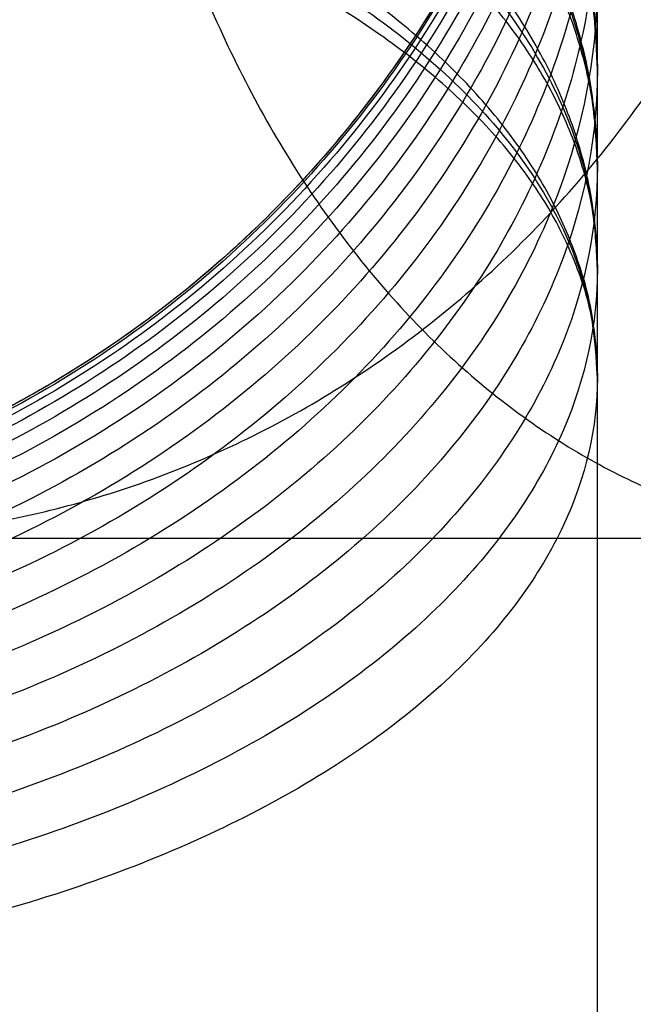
# Model space of a CAD drawing. Header units: millimetres. Extents: x -2489 to -2089, y -61 to 330.
# Tile 60 of 256: x -2477.89 to -2476.78, y 270.05 to 271.82. Entities that reach past the tile are written whole.
import ezdxf

# ---------------------------------------------------------------- set-up
doc = ezdxf.new("R2010")
doc.units = ezdxf.units.MM
doc.layers.get('0').update_dxf_attribs({"true_color": 0x000000})
doc.layers.add('Default', color=7, linetype='Continuous', true_color=0x000000)

msp = doc.modelspace()

# ---------------------------------------------------------------- linework, layer by layer
at = {"color": 164, "true_color": 0x1c1cb1}
msp.add_rational_spline([(-2478.847155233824, 20.89021109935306, 7.009725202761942), (-2478.847155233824, 9.243258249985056, 7.00972381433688), (-2478.847155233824, -2.403694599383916, 7.009722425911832), (-2478.847155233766, -2.455764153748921, 7.011043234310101), (-2478.847155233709, -2.507833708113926, 7.012364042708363), (-2478.847155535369, -2.559231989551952, 7.016278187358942), (-2478.84715583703, -2.610630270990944, 7.020192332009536), (-2478.847155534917, -2.661280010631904, 7.026639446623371), (-2478.847155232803, -2.711929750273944, 7.033086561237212), (-2478.847155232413, -2.761777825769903, 7.042001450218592), (-2478.847155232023, -2.811625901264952, 7.050916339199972), (-2478.84715553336, -2.860604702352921, 7.062236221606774), (-2478.847155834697, -2.909583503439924, 7.073556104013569), (-2478.847155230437, -2.957615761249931, 7.087210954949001), (-2478.847154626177, -3.005648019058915, 7.100865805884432), (-2478.847155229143, -3.052690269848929, 7.116802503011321), (-2478.84715583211, -3.099732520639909, 7.132739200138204), (-2478.847155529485, -3.145721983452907, 7.150890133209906), (-2478.84715522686, -3.191711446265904, 7.169041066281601), (-2478.847154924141, -3.236556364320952, 7.189338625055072), (-2478.847154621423, -3.281401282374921, 7.209636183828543), (-2478.847154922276, -3.325072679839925, 7.232017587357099), (-2478.847155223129, -3.36874407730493, 7.254398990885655), (-2478.847154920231, -3.4111550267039, 7.278801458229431), (-2478.847154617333, -3.453565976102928, 7.303203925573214), (-2478.847154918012, -3.494663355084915, 7.329562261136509), (-2478.847155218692, -3.535760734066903, 7.355920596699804), (-2478.847155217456, -3.5754721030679, 7.38417201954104), (-2478.847155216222, -3.615183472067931, 7.412423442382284), (-2478.847155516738, -3.653450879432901, 7.442505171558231), (-2478.847155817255, -3.691718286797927, 7.472586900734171), (-2478.847155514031, -3.728478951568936, 7.504433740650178), (-2478.847155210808, -3.765239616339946, 7.536280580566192), (-2478.847155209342, -3.800421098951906, 7.569824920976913), (-2478.847155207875, -3.835602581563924, 7.603369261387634), (-2478.847154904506, -3.869146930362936, 7.638555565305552), (-2478.847154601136, -3.902691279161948, 7.67374186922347), (-2478.847154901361, -3.934535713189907, 7.710495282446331), (-2478.847155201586, -3.966380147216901, 7.747248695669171), (-2478.847155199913, -3.996461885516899, 7.785518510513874), (-2478.84715519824, -4.026543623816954, 7.823788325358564), (-2478.847155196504, -4.054790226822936, 7.863502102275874), (-2478.847155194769, -4.083036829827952, 7.903215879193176), (-2478.847155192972, -4.109404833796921, 7.944308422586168), (-2478.847155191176, -4.135772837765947, 7.985400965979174), (-2478.847155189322, -4.160170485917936, 8.027814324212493), (-2478.847155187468, -4.184568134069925, 8.070227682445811), (-2478.84715518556, -4.206951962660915, 8.113891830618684), (-2478.847155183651, -4.229335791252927, 8.15755597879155), (-2478.84715518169, -4.249633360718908, 8.20241055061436), (-2478.847155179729, -4.269930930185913, 8.247265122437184), (-2478.84715517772, -4.288074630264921, 8.293244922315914), (-2478.84715517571, -4.306218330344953, 8.339224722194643), (-2478.847155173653, -4.322159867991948, 8.386269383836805), (-2478.847155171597, -4.33810140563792, 8.433314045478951), (-2478.847155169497, -4.351758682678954, 8.48135354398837), (-2478.847155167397, -4.365415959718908, 8.529393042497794), (-2478.847155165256, -4.37673102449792, 8.578367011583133), (-2478.847155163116, -4.388046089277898, 8.627340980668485), (-2478.847155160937, -4.396965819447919, 8.67718905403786), (-2478.847155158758, -4.40588554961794, 8.727037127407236), (-2478.847155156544, -4.412332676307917, 8.77768928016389), (-2478.84715515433, -4.418779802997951, 8.828341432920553), (-2478.847155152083, -4.422696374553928, 8.879734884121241), (-2478.847155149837, -4.426612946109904, 8.931128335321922), (-2478.84715514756, -4.427931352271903, 8.983202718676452), (-2478.847155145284, -4.429249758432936, 9.035277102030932), (-2478.847154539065, -4.429251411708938, 22.90396326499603), (-2478.847153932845, -4.429253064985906, 36.77264942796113), (-2478.847154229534, -4.425495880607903, 36.89030092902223), (-2478.847154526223, -4.421738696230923, 37.00795243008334), (-2478.847154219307, -4.410573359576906, 37.12428070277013), (-2478.84715391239, -4.399408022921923, 37.24060897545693), (-2478.847153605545, -4.381008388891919, 37.35530735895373), (-2478.8471532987, -4.362608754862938, 37.47000574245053), (-2478.847153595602, -4.337134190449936, 37.58277723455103), (-2478.847153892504, -4.311659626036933, 37.69554872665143), (-2478.847153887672, -4.279283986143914, 37.80608908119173), (-2478.84715388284, -4.24690834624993, 37.91662943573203), (-2478.847153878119, -4.207786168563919, 38.02463923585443), (-2478.847153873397, -4.168663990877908, 38.13264903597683), (-2478.847154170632, -4.122969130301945, 38.23782162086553), (-2478.847154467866, -4.077274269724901, 38.34299420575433), (-2478.847154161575, -4.025161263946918, 38.44503378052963), (-2478.847153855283, -3.973048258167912, 38.54707335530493), (-2478.847153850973, -3.914705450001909, 38.64567929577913), (-2478.847153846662, -3.856362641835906, 38.74428523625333), (-2478.847153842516, -3.791934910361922, 38.83914967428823), (-2478.847153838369, -3.727507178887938, 38.93401411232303), (-2478.847153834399, -3.657178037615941, 39.02484004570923), (-2478.847153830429, -3.586848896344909, 39.11566597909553), (-2478.847153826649, -3.510768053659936, 39.20215157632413), (-2478.847153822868, -3.434687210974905, 39.28863717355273), (-2478.847153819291, -3.353033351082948, 39.37047939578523), (-2478.847153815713, -3.271379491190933, 39.45232161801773), (-2478.847153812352, -3.184307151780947, 39.52921984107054), (-2478.847153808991, -3.097234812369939, 39.60611806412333), (-2478.847153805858, -3.004913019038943, 39.67777045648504), (-2478.847153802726, -2.912591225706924, 39.74942284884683), (-2478.847153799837, -2.815193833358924, 39.81552757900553), (-2478.847153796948, -2.717796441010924, 39.88163230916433), (-2478.847150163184, 134.2269080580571, 123.0124534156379), (-2478.847146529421, 271.1716125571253, 206.1432745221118), (-2478.847146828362, 271.2690099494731, 206.2093828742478), (-2478.847147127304, 271.3664073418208, 206.2754912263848), (-2478.847146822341, 271.4587243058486, 206.3471387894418), (-2478.847146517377, 271.5510412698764, 206.4187863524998), (-2478.847146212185, 271.6381184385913, 206.4956833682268), (-2478.847145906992, 271.7251956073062, 206.5725803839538), (-2478.847146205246, 271.8068446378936, 206.6544274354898), (-2478.8471465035, 271.8884936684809, 206.7362744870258), (-2478.84714649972, 271.96457934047, 206.8227576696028), (-2478.847146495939, 272.0406650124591, 206.9092408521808), (-2478.847146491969, 272.1109989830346, 207.0000655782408), (-2478.847146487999, 272.18133295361, 207.0908903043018), (-2478.847146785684, 272.2457558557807, 207.1857523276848), (-2478.847147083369, 272.3101787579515, 207.2806143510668), (-2478.847146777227, 272.3685263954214, 207.3792190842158), (-2478.847146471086, 272.4268740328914, 207.4778238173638), (-2478.847146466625, 272.4789773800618, 207.5798670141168), (-2478.847146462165, 272.5310807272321, 207.6819102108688), (-2478.847146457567, 272.576770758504, 207.7870876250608), (-2478.84714645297, 272.622460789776, 207.8922650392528), (-2478.847146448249, 272.6615877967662, 208.0002724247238), (-2478.847146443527, 272.7007148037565, 208.1082798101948), (-2478.847146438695, 272.7330952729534, 208.2188225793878), (-2478.847146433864, 272.7654757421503, 208.3293653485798), (-2478.847146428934, 272.7909454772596, 208.4421344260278), (-2478.847146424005, 272.8164152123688, 208.5549035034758), (-2478.847146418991, 272.8348148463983, 208.6696043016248), (-2478.847146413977, 272.8532144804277, 208.7843050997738), (-2478.847146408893, 272.8643798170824, 208.9006333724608), (-2478.847146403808, 272.875545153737, 209.0169616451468), (-2478.847146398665, 272.8793023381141, 209.1346131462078), (-2478.847146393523, 272.8830595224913, 209.2522646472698), (-2478.84714578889, 272.8830578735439, 223.0846366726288), (-2478.847145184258, 272.8830562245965, 236.9170086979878), (-2478.847145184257, 272.8830562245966, 245.4840198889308), (-2470.280133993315, 272.8830562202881, 245.4840198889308), (-2461.713122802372, 272.8830562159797, 245.4840198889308), (-2461.713122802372, 272.8830562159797, 236.9170086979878)], [1, 1, 1, 1, 1, 1, 1, 1, 1, 1, 1, 1, 1, 1, 1, 1, 1, 1, 1, 1, 1, 1, 1, 1, 1, 1, 1, 1, 1, 1, 1, 1, 1, 1, 1, 1, 1, 1, 1, 1, 1, 1, 1, 1, 1, 1, 1, 1, 1, 1, 1, 1, 1, 1, 1, 1, 1, 1, 1, 1, 1, 1, 1, 1, 1, 1, 1, 1, 1, 1, 1, 1, 1, 1, 1, 1, 1, 1, 1, 1, 1, 1, 1, 1, 1, 1, 1, 1, 1, 1, 1, 1, 1, 1, 1, 1, 1, 1, 1, 1, 1, 1, 1, 1, 1, 1, 1, 1, 1, 1, 1, 1, 1, 1, 1, 1, 1, 1, 1, 1, 1, 1, 1, 1, 1, 1, 1, 1, 1, 1, 1, 1, 1, 1, 1, 1, 1, 0.707106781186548, 1, 0.707106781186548, 1], degree=2, knots=[0, 0, 0, 1, 1, 2, 2, 3, 3, 4, 4, 5, 5, 6, 6, 7, 7, 8, 8, 9, 9, 10, 10, 11, 11, 12, 12, 13, 13, 14, 14, 15, 15, 16, 16, 17, 17, 18, 18, 19, 19, 20, 20, 21, 21, 22, 22, 23, 23, 24, 24, 25, 25, 26, 26, 27, 27, 28, 28, 29, 29, 30, 30, 31, 31, 32, 32, 33, 33, 34, 34, 35, 35, 36, 36, 37, 37, 38, 38, 39, 39, 40, 40, 41, 41, 42, 42, 43, 43, 44, 44, 45, 45, 46, 46, 47, 47, 48, 48, 49, 49, 50, 50, 51, 51, 52, 52, 53, 53, 54, 54, 55, 55, 56, 56, 57, 57, 58, 58, 59, 59, 60, 60, 61, 61, 62, 62, 63, 63, 64, 64, 65, 65, 66, 66, 67, 67, 68, 68, 81.4570297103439, 81.4570297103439, 94.9140594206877, 94.9140594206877, 94.9140594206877], dxfattribs=at)
at = {"layer": 'Default'}
for points, weights, knots in [([(-2478.847145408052, 274.8830562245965, 236.9170089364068), (-2476.847145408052, 274.8830564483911, 236.9170088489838), (-2476.847145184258, 272.8830564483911, 236.9170086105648), (-2476.847144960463, 270.8830564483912, 236.9170083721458), (-2478.847144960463, 270.8830562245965, 236.9170084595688)], [1, 0.7071067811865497, 1, 0.7071067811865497, 1], [0, 0, 0, 4.000000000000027, 4.000000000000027, 8.000000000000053, 8.000000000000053, 8.000000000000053]), ([(-2478.245923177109, 270.8830562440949, 240.070611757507), (-2476.386079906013, 270.8827747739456, 239.3343120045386), (-2476.386080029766, 272.8830564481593, 239.3343123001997), (-2476.386080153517, 274.8833380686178, 239.3343125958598), (-2478.245923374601, 274.8830562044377, 240.0706123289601)], [1.000058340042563, 0.707077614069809, 1, 0.7070776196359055, 1.000058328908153], [-0.0003128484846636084, -0.0003128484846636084, -0.0003128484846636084, 3.14159265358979, 3.14159265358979, 6.283498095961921, 6.283498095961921, 6.283498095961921]), ([(-2476.338348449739, 274.8830561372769, 242.9752073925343), (-2477.75214912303, 274.8824695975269, 244.389004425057), (-2477.752149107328, 272.8830559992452, 244.3890041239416), (-2477.752149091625, 270.8836425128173, 244.3890038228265), (-2476.338348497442, 270.8830563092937, 242.9752068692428)], [0.999878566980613, 0.7071675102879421, 1, 0.7071675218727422, 0.9998785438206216], [6.283836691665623, 6.283836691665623, 6.283836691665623, 9.42477796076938, 9.42477796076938, 12.56571910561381, 12.56571910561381, 12.56571910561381]), ([(-2476.847145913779, 271.7250826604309, 206.5727003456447), (-2476.847145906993, 271.7251409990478, 206.5726421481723), (-2476.847145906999, 271.7251993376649, 206.5725839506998), (-2476.847146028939, 273.1411247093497, 205.1600842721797), (-2478.847146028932, 273.1411209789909, 205.1600807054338)], [0.9999658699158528, 0.9999829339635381, 1, 0.707106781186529, 1.000000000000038], [3.141409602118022, 3.141409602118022, 3.141409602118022, 3.14159265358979, 3.14159265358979, 6.283185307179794, 6.283185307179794, 6.283185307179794]), ([(-2476.847145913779, 271.7250826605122, 206.5727003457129), (-2476.847145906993, 271.7251372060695, 206.5726385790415), (-2476.847145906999, 271.7251917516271, 206.5725768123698), (-2476.847146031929, 273.0490565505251, 205.0734497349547), (-2478.847146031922, 273.0490604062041, 205.0734533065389)], [0.9999658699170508, 0.9999829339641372, 1, 0.7071067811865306, 1.000000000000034], [3.141409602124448, 3.141409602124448, 3.141409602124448, 3.14159265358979, 3.14159265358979, 6.283185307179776, 6.283185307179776, 6.283185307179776]), ([(-2476.847146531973, 271.1715600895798, 206.1433608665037), (-2476.847146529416, 271.1715885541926, 206.1433189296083), (-2476.847146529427, 271.1716170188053, 206.1432769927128), (-2476.84714699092, 272.2948206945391, 204.4884617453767), (-2478.847146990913, 272.2948162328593, 204.4884592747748)], [0.9999790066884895, 0.9999895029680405, 1, 0.7071067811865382, 1.00000000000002], [3.141480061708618, 3.141480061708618, 3.141480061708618, 3.14159265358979, 3.14159265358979, 6.283185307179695, 6.283185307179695, 6.283185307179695]), ([(-2476.847146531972, 271.171560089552, 206.1433608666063), (-2476.847146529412, 271.1715863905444, 206.1433175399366), (-2476.847146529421, 271.1716126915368, 206.1432742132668), (-2476.847146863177, 272.2094396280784, 204.4336206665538), (-2478.847146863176, 272.2094394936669, 204.4336209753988)], [0.9999790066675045, 0.9999895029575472, 1, 0.7071067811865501, 0.9999999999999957], [3.141480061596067, 3.141480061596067, 3.141480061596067, 3.14159265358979, 3.14159265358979, 6.283185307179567, 6.283185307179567, 6.283185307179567])]:
    msp.add_rational_spline(points, weights, degree=2, knots=knots, dxfattribs=at)
for points, knots in [([(-2478.847145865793, 273.0964601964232, 205.1153116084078), (-2478.681779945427, 273.0964977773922, 205.1152716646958), (-2478.429695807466, 273.0748903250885, 205.1382343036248), (-2478.104368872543, 273.0026706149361, 205.2149835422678), (-2477.863173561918, 272.9238059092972, 205.2987945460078), (-2477.635538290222, 272.8215711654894, 205.4074413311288), (-2477.428463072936, 272.6978752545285, 205.5388953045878), (-2477.248055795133, 272.5558966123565, 205.6897786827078), (-2477.09895106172, 272.3998233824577, 205.8556406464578), (-2476.983931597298, 272.2344548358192, 206.0313809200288), (-2476.878601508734, 272.0113999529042, 206.2684255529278), (-2476.847091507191, 271.8385722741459, 206.4520927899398), (-2476.847145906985, 271.7251956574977, 206.5725802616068)], [-3.151460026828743, -3.151460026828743, -3.151460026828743, -3.151460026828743, -2.653878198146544, -2.392884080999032, -2.124756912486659, -1.851650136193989, -1.575974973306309, -1.300281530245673, -1.027121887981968, -0.7589128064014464, -0.4978157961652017, 0, 0, 0, 0]), ([(-2476.847153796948, -2.717796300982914, 39.88163200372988), (-2476.847151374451, 88.57821303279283, 95.30189996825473), (-2476.847148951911, 179.8758771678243, 150.7231724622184), (-2476.847146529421, 271.1716126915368, 206.1432742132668), (-2476.847146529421, 271.1716134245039, 206.1432746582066), (-2476.847146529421, 271.171614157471, 206.1432751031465), (-2476.847146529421, 271.171614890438, 206.1432755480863)], [57.91533932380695, 57.91533932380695, 57.91533932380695, 57.91533932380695, 378.318744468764, 378.318744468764, 378.318744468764, 378.31874704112, 378.31874704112, 378.31874704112, 378.31874704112]), ([(-2476.847146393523, 272.883059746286, 209.2522645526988), (-2476.847091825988, 272.7176971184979, 209.2549042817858), (-2476.878603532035, 272.4656215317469, 209.2589282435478), (-2476.983934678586, 272.1402943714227, 209.2641215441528), (-2477.098956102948, 271.8991015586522, 209.2679717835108), (-2477.24806283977, 271.6714670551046, 209.2716055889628), (-2477.428471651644, 271.4643907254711, 209.2749112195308), (-2477.635547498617, 271.2839808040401, 209.2777911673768), (-2477.863182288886, 271.1348726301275, 209.2801714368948), (-2478.104376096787, 271.0198497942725, 209.2820075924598), (-2478.429703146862, 270.9145178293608, 209.2836890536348), (-2478.681782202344, 270.8830048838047, 209.2841921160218), (-2478.847146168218, 270.8830595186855, 209.2841912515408)], [0, 0, 0, 0, 0.4976360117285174, 0.7586461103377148, 1.026774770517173, 1.29986388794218, 1.575499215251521, 1.851129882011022, 2.124205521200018, 2.39231329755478, 2.653297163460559, 3.150873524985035, 3.150873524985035, 3.150873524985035, 3.150873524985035]), ([(-2476.847146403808, 272.8755453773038, 209.0169615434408), (-2476.847091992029, 272.7104373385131, 209.0275107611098), (-2476.878601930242, 272.4587519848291, 209.0435916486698), (-2476.983931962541, 272.1339216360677, 209.0643459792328), (-2477.098951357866, 271.8930987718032, 209.0797328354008), (-2477.248056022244, 271.6658124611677, 209.0942548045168), (-2477.428463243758, 271.459051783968, 209.1074653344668), (-2477.635538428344, 271.2789158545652, 209.1189747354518), (-2477.863173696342, 271.1300333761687, 209.1284872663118), (-2478.104369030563, 271.0151842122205, 209.1358253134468), (-2478.429695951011, 270.9100120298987, 209.1425450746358), (-2478.681780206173, 270.8785454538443, 209.1445555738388), (-2478.847146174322, 270.87860016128, 209.1445520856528)], [0, 0, 0, 0, 0.4978200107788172, 0.7589190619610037, 1.027130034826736, 1.300291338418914, 1.57598615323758, 1.85166236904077, 2.124769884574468, 2.39289751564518, 2.653891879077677, 3.151473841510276, 3.151473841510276, 3.151473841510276, 3.151473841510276]), ([(-2476.847146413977, 272.8532147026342, 208.7843049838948), (-2476.84709199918, 272.6891112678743, 208.8053212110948), (-2476.878601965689, 272.4389572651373, 208.8373576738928), (-2476.98393201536, 272.1161034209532, 208.8787045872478), (-2477.098951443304, 271.8767458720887, 208.9093583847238), (-2477.24805614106, 271.6508425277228, 208.9382891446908), (-2477.428463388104, 271.4453399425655, 208.9646072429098), (-2477.635538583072, 271.2663001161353, 208.9875363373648), (-2477.863173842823, 271.1183235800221, 209.0064872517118), (-2478.104369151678, 271.0041732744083, 209.0211061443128), (-2478.429696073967, 270.8996410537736, 209.0344932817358), (-2478.681780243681, 270.868365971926, 209.0384985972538), (-2478.847146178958, 270.868420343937, 209.0384916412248)], [0, 0, 0, 0, 0.4978169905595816, 0.7589145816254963, 1.02712420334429, 1.300284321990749, 1.575978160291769, 1.851653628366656, 2.124760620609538, 2.392887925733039, 2.653882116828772, 3.151463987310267, 3.151463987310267, 3.151463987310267, 3.151463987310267]), ([(-2478.847146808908, 272.8273719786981, 204.8776823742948), (-2478.681780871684, 272.8274066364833, 204.8776398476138), (-2478.429696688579, 272.8072945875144, 204.9019230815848), (-2478.104369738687, 272.7400740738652, 204.9830870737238), (-2477.863174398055, 272.666668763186, 205.0717192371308), (-2477.63553909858, 272.571511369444, 205.1866159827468), (-2477.428463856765, 272.4563786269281, 205.3256320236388), (-2477.248056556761, 272.3242289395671, 205.4851952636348), (-2477.098951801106, 272.1789605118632, 205.6605988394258), (-2476.983932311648, 272.0250403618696, 205.8464490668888), (-2476.878602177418, 271.8174275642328, 206.0971304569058), (-2476.847092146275, 271.6565648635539, 206.2913638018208), (-2476.847146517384, 271.5510374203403, 206.4187827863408)], [-3.151464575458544, -3.151464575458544, -3.151464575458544, -3.151464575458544, -2.653882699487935, -2.392888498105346, -2.124761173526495, -1.851654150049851, -1.575978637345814, -1.300284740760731, -1.027124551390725, -0.7589148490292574, -0.4978171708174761, 0, 0, 0, 0]), ([(-2476.847146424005, 272.8164154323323, 208.5549033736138), (-2476.847092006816, 272.6539683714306, 208.5862453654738), (-2476.878601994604, 272.4063392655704, 208.6340220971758), (-2476.983932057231, 272.0867441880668, 208.6956837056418), (-2477.098951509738, 271.8498026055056, 208.7413984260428), (-2477.248056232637, 271.6261794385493, 208.7845435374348), (-2477.428463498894, 271.4227511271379, 208.8237923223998), (-2477.635538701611, 271.2455184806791, 208.8579870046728), (-2477.863173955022, 271.0990355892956, 208.8862489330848), (-2478.104369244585, 270.9860374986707, 208.9080504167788), (-2478.429696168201, 270.8825604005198, 208.9280149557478), (-2478.681780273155, 270.8516010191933, 208.9339881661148), (-2478.847146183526, 270.8516548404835, 208.9339777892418)], [0, 0, 0, 0, 0.4978147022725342, 0.7589111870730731, 1.027119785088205, 1.3002790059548, 1.575972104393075, 1.85164700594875, 2.124753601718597, 2.392880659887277, 2.653874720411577, 3.151456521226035, 3.151456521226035, 3.151456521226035, 3.151456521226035]), ([(-2476.847146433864, 272.7654759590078, 208.3293652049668), (-2476.847092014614, 272.6053227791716, 208.3708636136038), (-2476.878602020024, 272.3611903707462, 208.4341224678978), (-2476.983932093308, 272.0461082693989, 208.5157655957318), (-2477.098951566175, 271.8125125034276, 208.5762942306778), (-2477.248056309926, 271.5920470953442, 208.6334205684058), (-2477.4284635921, 271.3914913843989, 208.6853879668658), (-2477.635538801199, 271.216761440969, 208.7306634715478), (-2477.863174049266, 271.072347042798, 208.7680837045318), (-2478.104369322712, 270.9609446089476, 208.7969499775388), (-2478.42969624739, 270.8589287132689, 208.8233840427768), (-2478.681780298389, 270.8284065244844, 208.8312928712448), (-2478.847146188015, 270.8284595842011, 208.8312791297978)], [0, 0, 0, 0, 0.4978127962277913, 0.7589083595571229, 1.027116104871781, 1.30027457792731, 1.575967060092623, 1.851641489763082, 2.124747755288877, 2.392874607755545, 2.65386855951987, 3.151450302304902, 3.151450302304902, 3.151450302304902, 3.151450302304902]), ([(-2476.847146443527, 272.7007150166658, 208.1082796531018), (-2476.847092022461, 272.543477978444, 208.1597334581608), (-2476.878602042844, 272.3037908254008, 208.2381680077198), (-2476.983932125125, 271.9944459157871, 208.3393971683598), (-2477.098951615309, 271.7651035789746, 208.4144465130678), (-2477.248056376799, 271.5486525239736, 208.4852773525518), (-2477.428463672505, 271.3517486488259, 208.5497116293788), (-2477.635538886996, 271.1802002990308, 208.6058486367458), (-2477.863174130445, 271.0384154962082, 208.6522459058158), (-2478.104369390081, 270.9290415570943, 208.6880371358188), (-2478.429696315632, 270.8288832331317, 208.7208126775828), (-2478.681780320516, 270.7989168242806, 208.7306188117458), (-2478.847146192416, 270.7989689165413, 208.7306017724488)], [0, 0, 0, 0, 0.4978111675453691, 0.7589059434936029, 1.02711296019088, 1.300270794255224, 1.575962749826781, 1.851636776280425, 2.124742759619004, 2.392869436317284, 2.653863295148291, 3.151444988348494, 3.151444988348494, 3.151444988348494, 3.151444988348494]), ([(-2476.84714645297, 272.6224609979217, 207.8922648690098), (-2476.847092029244, 272.4687413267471, 207.9534282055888), (-2476.878602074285, 272.2344159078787, 208.0466636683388), (-2476.983932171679, 271.9319910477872, 208.1669951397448), (-2477.098951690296, 271.7077790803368, 208.2562065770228), (-2477.248056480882, 271.4961700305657, 208.3404034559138), (-2477.428463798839, 271.3036709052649, 208.4169967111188), (-2477.635539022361, 271.1359601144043, 208.4837269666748), (-2477.863174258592, 270.9973470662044, 208.5388795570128), (-2478.104369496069, 270.8904198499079, 208.5814247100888), (-2478.42969642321, 270.7925020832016, 208.6203851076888), (-2478.681780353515, 270.7632060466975, 208.6320416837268), (-2478.847146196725, 270.7632569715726, 208.6320214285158)], [0, 0, 0, 0, 0.4978085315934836, 0.7589020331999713, 1.027107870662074, 1.300264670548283, 1.575955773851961, 1.851629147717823, 2.124734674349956, 2.392861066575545, 2.653854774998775, 3.151436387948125, 3.151436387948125, 3.151436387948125, 3.151436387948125]), ([(-2478.847147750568, 272.5423172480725, 204.6564502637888), (-2478.681781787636, 272.5423494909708, 204.6564058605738), (-2478.429697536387, 272.5238203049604, 204.6819175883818), (-2478.104370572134, 272.4618892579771, 204.7671867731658), (-2477.863175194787, 272.3942598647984, 204.8603016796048), (-2477.635539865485, 272.3065898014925, 204.9810094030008), (-2477.428464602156, 272.2005160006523, 205.1270561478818), (-2477.24805728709, 272.0787640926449, 205.2946891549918), (-2477.098952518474, 271.9449255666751, 205.4789635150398), (-2476.983933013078, 271.8031159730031, 205.6742127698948), (-2476.87860283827, 271.6118382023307, 205.9375718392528), (-2476.847092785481, 271.4636321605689, 206.1416279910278), (-2476.847147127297, 271.3664075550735, 206.2754908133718)], [-3.151471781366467, -3.151471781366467, -3.151471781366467, -3.151471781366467, -2.653889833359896, -2.392895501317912, -2.124767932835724, -1.851660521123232, -1.575984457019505, -1.300289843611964, -1.027128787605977, -0.7589181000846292, -0.4978193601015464, 0, 0, 0, 0]), ([(-2476.847146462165, 272.5310809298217, 207.6819100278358), (-2476.847092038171, 272.3814651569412, 207.7525204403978), (-2476.878602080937, 272.1533955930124, 207.8601567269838), (-2476.983932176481, 271.8590446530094, 207.9990741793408), (-2477.098951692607, 271.6408185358, 208.1020649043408), (-2477.248056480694, 271.434858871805, 208.1992665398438), (-2477.428463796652, 271.2474989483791, 208.2876901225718), (-2477.635539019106, 271.0842655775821, 208.3647273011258), (-2477.863174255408, 270.9493531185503, 208.4283985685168), (-2478.104369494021, 270.845280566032, 208.4775150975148), (-2478.429696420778, 270.7499769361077, 208.5224931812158), (-2478.681780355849, 270.7214630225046, 208.5359501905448), (-2478.847146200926, 270.721512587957, 208.5359268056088)], [0, 0, 0, 0, 0.4978087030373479, 0.7589022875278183, 1.027108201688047, 1.300265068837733, 1.575956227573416, 1.851629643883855, 2.124735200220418, 2.39286161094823, 2.653855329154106, 3.151436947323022, 3.151436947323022, 3.151436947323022, 3.151436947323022]), ([(-2476.847146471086, 272.4268730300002, 207.4778212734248), (-2476.84709204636, 272.2819400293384, 207.5576027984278), (-2476.878602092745, 272.0610087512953, 207.6792192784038), (-2476.983932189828, 271.7758706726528, 207.8361799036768), (-2477.098951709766, 271.5644748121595, 207.9525475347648), (-2477.248056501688, 271.3649615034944, 208.0623742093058), (-2477.428463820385, 271.1834658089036, 208.1622827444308), (-2477.635539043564, 271.0253415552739, 208.2493260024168), (-2477.863174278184, 270.8946518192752, 208.3212673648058), (-2478.104369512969, 270.7938367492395, 208.3767635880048), (-2478.429696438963, 270.7015161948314, 208.4275839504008), (-2478.681780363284, 270.6738948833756, 208.4427890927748), (-2478.847146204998, 270.6739429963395, 208.4427628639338)], [0, 0, 0, 0, 0.4978083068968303, 0.7589017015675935, 1.027107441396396, 1.300264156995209, 1.575955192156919, 1.851628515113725, 2.124734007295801, 2.392860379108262, 2.653854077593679, 3.151435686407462, 3.151435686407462, 3.151435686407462, 3.151435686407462]), ([(-2476.847147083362, 272.310179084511, 207.2806140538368), (-2476.847092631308, 272.1704892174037, 207.3692562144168), (-2476.878602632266, 271.9575503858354, 207.5043795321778), (-2476.983932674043, 271.6827274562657, 207.6787722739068), (-2477.098952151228, 271.4789790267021, 207.8080636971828), (-2477.248056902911, 271.2866832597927, 207.9300876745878), (-2477.428464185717, 271.1117532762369, 208.0410919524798), (-2477.635539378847, 270.9593492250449, 208.1378020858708), (-2477.863174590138, 270.8333872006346, 208.2177330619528), (-2478.104369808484, 270.7362190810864, 208.2793924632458), (-2478.429696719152, 270.6472381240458, 208.3358565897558), (-2478.681780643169, 270.6206158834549, 208.3527501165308), (-2478.847146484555, 270.6206621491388, 208.3527207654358)], [0, 0, 0, 0, 0.4978085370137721, 0.7589020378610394, 1.027107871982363, 1.300264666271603, 1.575955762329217, 1.851629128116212, 2.124734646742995, 2.392861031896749, 2.653854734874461, 3.15143634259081, 3.15143634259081, 3.15143634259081, 3.15143634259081]), ([(-2478.847146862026, 272.2528236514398, 204.4599568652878), (-2478.68178187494, 272.2528534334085, 204.4599108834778), (-2478.429700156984, 272.2358171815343, 204.4864348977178), (-2478.104373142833, 272.1788742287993, 204.5750890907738), (-2477.863178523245, 272.1166919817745, 204.6719000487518), (-2477.635543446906, 272.0360829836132, 204.7973992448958), (-2477.428467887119, 271.9385521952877, 204.9492436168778), (-2477.24805982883, 271.8266056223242, 205.1235315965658), (-2477.098954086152, 271.703545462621, 205.3151220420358), (-2476.983933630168, 271.5731558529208, 205.5181234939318), (-2476.878602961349, 271.3972822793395, 205.7919380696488), (-2476.84709208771, 271.2610102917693, 206.0040974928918), (-2476.847146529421, 271.1716148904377, 206.1432755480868)], [-3.151179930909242, -3.151179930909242, -3.151179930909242, -3.151179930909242, -2.653600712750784, -2.392611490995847, -2.124493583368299, -1.851401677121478, -1.575747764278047, -1.300082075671, -1.026956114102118, -0.7587854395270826, -0.4977299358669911, 0, 0, 0, 0]), ([(-2476.847146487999, 272.181334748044, 207.0908921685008), (-2476.847092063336, 272.0474350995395, 207.1880603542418), (-2476.878602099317, 271.8433226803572, 207.3361804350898), (-2476.983932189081, 271.5798912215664, 207.5273469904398), (-2477.098951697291, 271.3845881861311, 207.6690741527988), (-2477.248056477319, 271.2002630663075, 207.8028348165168), (-2477.428463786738, 271.0325838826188, 207.9245158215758), (-2477.635539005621, 270.8864968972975, 208.0305277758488), (-2477.863174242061, 270.7657558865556, 208.1181466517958), (-2478.104369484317, 270.6726152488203, 208.1857364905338), (-2478.429696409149, 270.5873223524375, 208.2476312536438), (-2478.681780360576, 270.5618034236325, 208.2661494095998), (-2478.847146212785, 270.5618476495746, 208.2661170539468)], [0, 0, 0, 0, 0.4978092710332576, 0.7589031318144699, 1.027109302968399, 1.300266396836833, 1.575957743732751, 1.851631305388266, 2.124736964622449, 2.392863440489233, 2.653857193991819, 3.151438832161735, 3.151438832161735, 3.151438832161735, 3.151438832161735]), ([(-2476.847146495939, 272.0406651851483, 206.9092406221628), (-2476.847092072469, 271.9130930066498, 207.0145796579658), (-2476.878602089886, 271.7186260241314, 207.1751551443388), (-2476.983932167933, 271.4676431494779, 207.3823969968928), (-2477.098951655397, 271.2815692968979, 207.5360421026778), (-2477.248056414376, 271.1059546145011, 207.6810508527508), (-2477.428463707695, 270.946199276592, 207.8129642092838), (-2477.635538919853, 270.8070158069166, 207.9278909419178), (-2477.863174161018, 270.6919805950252, 208.0228779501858), (-2478.104369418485, 270.603241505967, 208.0961516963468), (-2478.429696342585, 270.5219793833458, 208.1632515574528), (-2478.681780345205, 270.4976665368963, 208.1833271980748), (-2478.847146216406, 270.4977088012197, 208.1832923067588)], [0, 0, 0, 0, 0.4978111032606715, 0.7589058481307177, 1.02711283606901, 1.3002706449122, 1.575962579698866, 1.85163659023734, 2.124742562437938, 2.392869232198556, 2.653863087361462, 3.151444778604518, 3.151444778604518, 3.151444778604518, 3.151444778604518]), ([(-2476.8471465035, 271.8884955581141, 206.7362762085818), (-2476.847092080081, 271.7677662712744, 206.8493932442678), (-2476.878602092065, 271.5837303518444, 207.0218252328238), (-2476.983932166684, 271.346209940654, 207.2443692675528), (-2477.09895164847, 271.1701168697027, 207.4093590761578), (-2477.24805640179, 271.0039219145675, 207.5650748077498), (-2477.428463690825, 270.8527355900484, 207.7067281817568), (-2477.635538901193, 270.7210176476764, 207.8301406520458), (-2477.863174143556, 270.612152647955, 207.9321410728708), (-2478.104369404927, 270.5281732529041, 208.0108249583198), (-2478.429696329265, 270.4512696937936, 208.0828790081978), (-2478.681780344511, 270.4282607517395, 208.1044367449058), (-2478.847146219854, 270.4283006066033, 208.1043991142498)], [0, 0, 0, 0, 0.4978115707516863, 0.7589065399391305, 1.027113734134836, 1.300271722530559, 1.57596380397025, 1.851637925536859, 2.12474397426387, 2.392870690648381, 2.653864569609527, 3.151446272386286, 3.151446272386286, 3.151446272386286, 3.151446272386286]), ([(-2476.847145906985, 271.7251956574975, 206.572580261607), (-2476.84714590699, 271.72519688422, 206.5725814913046), (-2476.847145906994, 271.7251981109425, 206.5725827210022), (-2476.847145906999, 271.7251993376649, 206.5725839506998), (-2476.847146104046, 271.7791423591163, 206.6266577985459), (-2476.847146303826, 271.8338336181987, 206.6814816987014), (-2476.8471465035, 271.888495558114, 206.736276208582)], [379.02022406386, 379.02022406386, 379.02022406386, 379.02022406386, 379.02022932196, 379.02022932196, 379.02022932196, 379.2514452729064, 379.2514452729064, 379.2514452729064, 379.2514452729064]), ([(-2476.847145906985, 271.7251956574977, 206.5725802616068), (-2476.847091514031, 271.6118190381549, 206.6930677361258), (-2476.878601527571, 271.4389913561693, 206.8767349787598), (-2476.98393162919, 271.2159364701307, 207.1137796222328), (-2477.098951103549, 271.0505679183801, 207.2895199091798), (-2477.248055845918, 270.8944946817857, 207.4553818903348), (-2477.428463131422, 270.7525160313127, 207.6062652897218), (-2477.635538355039, 270.6288201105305, 207.7377192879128), (-2477.863173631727, 270.5265853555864, 207.8463661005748), (-2478.104368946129, 270.4477206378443, 207.9301771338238), (-2478.429695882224, 270.3755009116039, 208.0069264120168), (-2478.681780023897, 270.3538934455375, 208.0298890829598), (-2478.847145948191, 270.3539310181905, 208.0298491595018)], [0, 0, 0, 0, 0.4978158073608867, 0.758912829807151, 1.027121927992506, 1.300281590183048, 1.575975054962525, 1.851650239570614, 2.124757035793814, 2.39288422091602, 2.653878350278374, 3.151460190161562, 3.151460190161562, 3.151460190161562, 3.151460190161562]), ([(-2476.847146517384, 271.5510374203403, 206.4187827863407), (-2476.847146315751, 271.60856729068, 206.4695868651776), (-2476.84714611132, 271.6668951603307, 206.5210956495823), (-2476.847145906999, 271.7251917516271, 206.5725768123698), (-2476.847145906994, 271.725193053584, 206.5725779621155), (-2476.84714590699, 271.7251943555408, 206.5725791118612), (-2476.847145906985, 271.7251956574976, 206.5725802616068)], [378.7878883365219, 378.7878883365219, 378.7878883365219, 378.7878883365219, 379.02022932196, 379.02022932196, 379.02022932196, 379.0202345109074, 379.0202345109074, 379.0202345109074, 379.0202345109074]), ([(-2476.847146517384, 271.5510374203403, 206.4187827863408), (-2476.847092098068, 271.4455099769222, 206.5462017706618), (-2476.878602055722, 271.2846473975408, 206.7404352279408), (-2476.983932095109, 271.0770350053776, 206.9911169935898), (-2477.098951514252, 270.9231152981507, 207.1769676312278), (-2477.248056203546, 270.7778474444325, 207.3523717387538), (-2477.428463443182, 270.6456984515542, 207.5119356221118), (-2477.635538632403, 270.5305665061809, 207.6509524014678), (-2477.863173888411, 270.4354099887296, 207.7658499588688), (-2478.104369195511, 270.3620056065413, 207.8544829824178), (-2478.4296961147, 270.2947863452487, 207.9356481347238), (-2478.681780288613, 270.2746752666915, 207.9599322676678), (-2478.847146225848, 270.274710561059, 207.9598903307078)], [0, 0, 0, 0, 0.4978171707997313, 0.7589148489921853, 1.027124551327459, 1.300284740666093, 1.575978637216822, 1.851654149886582, 2.124761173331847, 2.392888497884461, 2.653882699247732, 3.151464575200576, 3.151464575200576, 3.151464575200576, 3.151464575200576]), ([(-2476.847147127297, 271.3664075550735, 206.2754908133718), (-2476.847092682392, 271.2691829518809, 206.4093536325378), (-2476.878602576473, 271.1209769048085, 206.6134097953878), (-2476.983932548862, 270.9296991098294, 206.8767689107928), (-2477.098951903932, 270.7878894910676, 207.0720182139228), (-2477.248056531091, 270.6540509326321, 207.2562926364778), (-2477.428463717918, 270.5322989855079, 207.4239257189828), (-2477.635538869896, 270.4262251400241, 207.5699725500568), (-2477.863174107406, 270.3385550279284, 207.6906803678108), (-2478.104369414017, 270.2709255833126, 207.7837953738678), (-2478.429696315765, 270.2089944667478, 207.8690646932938), (-2478.681780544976, 270.190465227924, 207.8945765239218), (-2478.84714650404, 270.1904974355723, 207.8945321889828)], [0, 0, 0, 0, 0.4978193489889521, 0.7589180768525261, 1.027128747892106, 1.300289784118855, 1.575984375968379, 1.851660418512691, 2.124767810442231, 2.392895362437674, 2.653889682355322, 3.151471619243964, 3.151471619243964, 3.151471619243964, 3.151471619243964]), ([(-2476.847146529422, 271.1716148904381, 206.1432755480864), (-2476.847146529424, 271.1716155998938, 206.1432760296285), (-2476.847146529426, 271.1716163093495, 206.1432765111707), (-2476.847146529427, 271.1716170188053, 206.1432769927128), (-2476.847146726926, 271.2359638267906, 206.1869523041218), (-2476.847146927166, 271.3012031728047, 206.2312334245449), (-2476.847147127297, 271.366407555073, 206.2754908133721)], [378.3187418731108, 378.3187418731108, 378.3187418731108, 378.3187418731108, 378.318744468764, 378.318744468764, 378.318744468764, 378.5541671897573, 378.5541671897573, 378.5541671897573, 378.5541671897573]), ([(-2476.847146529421, 271.1716148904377, 206.1432755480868), (-2476.847092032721, 271.0822194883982, 206.2824536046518), (-2476.878602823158, 270.9459474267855, 206.4946129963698), (-2476.983933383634, 270.7700736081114, 206.7684274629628), (-2477.098953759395, 270.6396837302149, 206.9714287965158), (-2477.248059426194, 270.5166232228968, 207.1630190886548), (-2477.42846741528, 270.4046762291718, 207.3373068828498), (-2477.635542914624, 270.30714495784, 207.4891510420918), (-2477.863177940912, 270.2265354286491, 207.6146500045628), (-2478.104372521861, 270.1643526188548, 207.7114607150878), (-2478.429699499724, 270.1074089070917, 207.8001145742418), (-2478.681781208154, 270.0903720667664, 207.8266383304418), (-2478.847146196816, 270.0904014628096, 207.8265921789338)], [0, 0, 0, 0, 0.4977299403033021, 0.7587854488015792, 1.026956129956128, 1.30008209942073, 1.575747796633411, 1.85140171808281, 2.124493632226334, 2.392611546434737, 2.653600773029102, 3.151179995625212, 3.151179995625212, 3.151179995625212, 3.151179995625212]), ([(-2478.847144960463, 270.8830562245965, 236.9170084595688), (-2478.847803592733, 270.8830562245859, 237.9934734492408), (-2478.642108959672, 270.8830562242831, 239.0698196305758), (-2478.245574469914, 270.8830562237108, 240.0705101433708), (-2477.815925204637, 270.8830562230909, 241.1547687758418), (-2477.162230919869, 270.8830562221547, 242.1502080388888), (-2476.337582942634, 270.8830562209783, 242.9748004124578), (-2475.512934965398, 270.883056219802, 243.7993927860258), (-2474.517333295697, 270.8830562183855, 244.4531382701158), (-2473.432889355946, 270.8830562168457, 244.8825363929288), (-2472.432027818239, 270.8830562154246, 245.2788390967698), (-2471.355491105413, 270.8830562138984, 245.4840444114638), (-2470.278956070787, 270.8830562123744, 245.4840476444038), (-2469.20242103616, 270.8830562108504, 245.4840508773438), (-2468.125887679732, 270.8830562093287, 245.2788520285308), (-2467.125031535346, 270.8830562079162, 244.8825594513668), (-2466.040593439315, 270.8830562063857, 244.4531723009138), (-2465.045000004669, 270.8830562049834, 243.7994420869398), (-2464.220353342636, 270.8830562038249, 242.9748558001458), (-2463.395706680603, 270.8830562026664, 242.1502695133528), (-2462.742006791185, 270.8830562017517, 241.1548271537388), (-2462.312357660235, 270.8830562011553, 240.0705687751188), (-2461.940804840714, 270.8830562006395, 239.1329216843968), (-2461.736807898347, 270.8830562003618, 238.1288537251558), (-2461.713122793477, 270.8830562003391, 237.1204957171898)], [0, 0, 0, 0, 3.248682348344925, 3.248682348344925, 3.248682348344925, 6.772042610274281, 6.772042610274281, 6.772042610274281, 10.29564652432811, 10.29564652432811, 10.29564652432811, 13.54456777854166, 13.54456777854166, 13.54456777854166, 16.79347578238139, 16.79347578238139, 16.79347578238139, 20.31704972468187, 20.31704972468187, 20.31704972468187, 23.84041013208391, 23.84041013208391, 23.84041013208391, 26.88220772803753, 26.88220772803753, 26.88220772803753, 26.88220772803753])]:
    msp.add_open_spline(points, degree=3, knots=knots, dxfattribs=at)
for points, weights in [([(-2476.847146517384, 271.5510375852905, 206.418782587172), (-2476.84714690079, 272.8749022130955, 204.9196557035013), (-2478.847146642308, 272.8749060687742, 204.9196592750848)], [0.999999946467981, 0.707106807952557, 1.000000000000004]), ([(-2476.847146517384, 271.5510375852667, 206.4187825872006), (-2476.847147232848, 272.7772702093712, 204.8387976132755), (-2478.847146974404, 272.7772740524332, 204.8388011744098)], [0.9999999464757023, 0.7071068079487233, 0.9999999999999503]), ([(-2476.847147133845, 271.3665023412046, 206.2753603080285), (-2476.847308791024, 272.5926362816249, 204.6955024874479), (-2478.847147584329, 272.5926401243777, 204.6955060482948)], [0.9999666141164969, 0.7071234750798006, 0.9999999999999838]), ([(-2476.847147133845, 271.366502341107, 206.2753603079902), (-2476.847308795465, 272.489615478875, 204.6206784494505), (-2478.847147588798, 272.4896110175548, 204.6206759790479)], [0.9999666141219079, 0.7071234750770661, 1.000000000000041])]:
    msp.add_rational_spline(points, weights, degree=2, dxfattribs=at)
msp.add_open_spline([(-2476.847147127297, 271.3664075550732, 206.2754908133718), (-2476.84714692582, 271.4273979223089, 206.3228256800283), (-2476.847146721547, 271.4892342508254, 206.3708171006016), (-2476.847146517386, 271.5510374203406, 206.4187827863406)], degree=3, dxfattribs=at)

doc.saveas('drawing.dxf')
